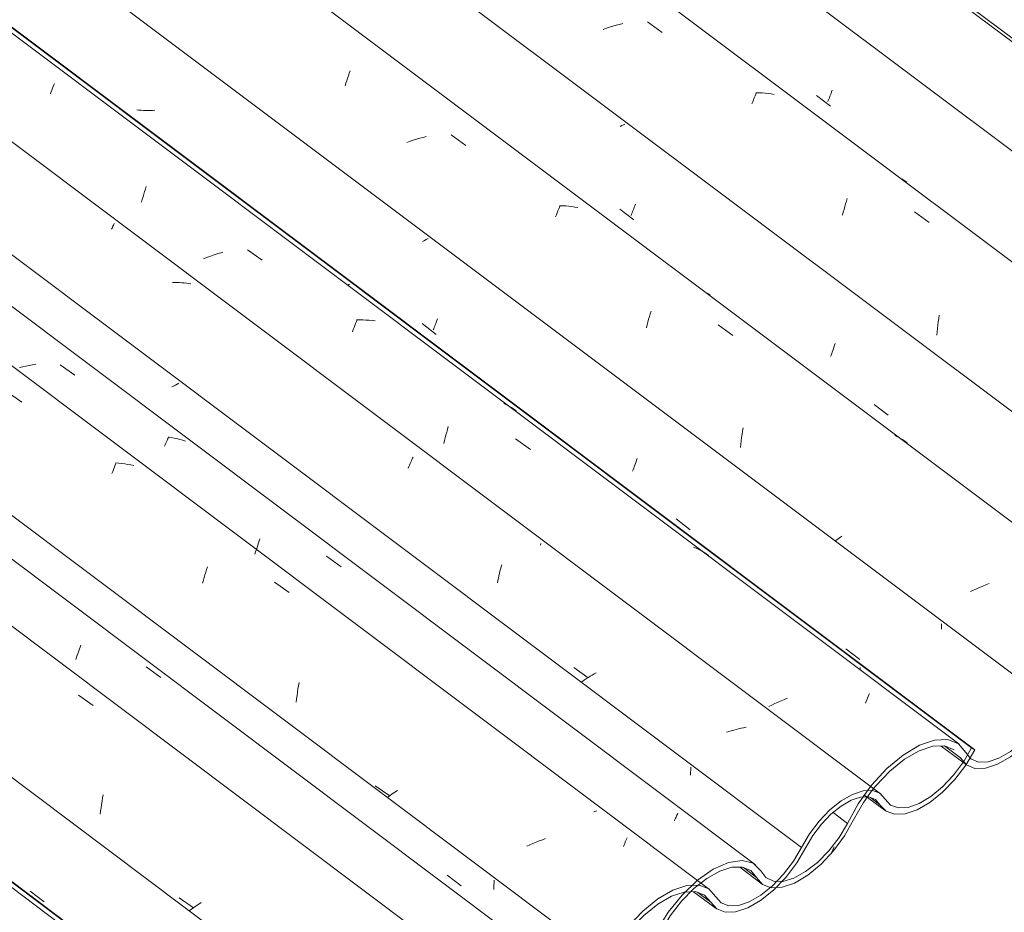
# Model space of a CAD drawing. Header units: metres. Extents: x -15.1 to 0.1, y 4.4 to 14.1.
# Tile 38 of 71: x -6.507 to -5.858, y 7.715 to 8.304. Entities that reach past the tile are written whole.
import ezdxf

# ---------------------------------------------------------------- set-up
doc = ezdxf.new("R2010")
doc.units = ezdxf.units.M
doc.layers.add('A-GLAZ-CWMG', color=7, linetype='Continuous', lineweight=5)
doc.layers.add('A-ROOF-OTLN', color=7, linetype='Continuous', lineweight=5)
pattern_1 = [(35.687, (-7.777, 10.054), (0.23241475, 0.22210937), [0.0118, -0.2028, 0.0118, -1.347]), (35.687, (-7.777, 10.054), (0.23241475, 0.22210937), [-0.22641, -0.2028, 0.0118, -0.41741, -0.71536]), (35.687, (-7.777, 10.054), (0.23241475, 0.22210937), [-0.85843, 0.0118, -0.2028, 0.0118, -0.48895]), (35.687, (-7.777, 10.054), (0.23241475, 0.22210937), [-1.085, -0.13127, 0.0118, -0.34588]), (137.177, (-7.69, 10.144), (-0.1665248, 0.04396), [0.00654, -0.11229, 0.00654, -0.74603]), (137.177, (-7.69, 10.144), (-0.1665248, 0.04396), [-0.12536, -0.11229, 0.00654, -0.23112, -0.39609]), (137.177, (-7.69, 10.144), (-0.1665248, 0.04396), [-0.47531, 0.00654, -0.11229, 0.00654, -0.27073]), (137.177, (-7.69, 10.144), (-0.1665248, 0.04396), [-0.60067, -0.07268, 0.00654, -0.19151]), (247.064, (-7.661, 10.275), (-0.06588675, -0.266069), [0.0123, -0.21134, 0.0123, -1.404]), (247.064, (-7.661, 10.275), (-0.06588675, -0.266069), [-0.23595, -0.21134, 0.0123, -0.43499, -0.74548]), (247.064, (-7.661, 10.275), (-0.06588675, -0.266069), [-0.89458, 0.0123, -0.21134, 0.0123, -0.50954]), (247.064, (-7.661, 10.275), (-0.06588675, -0.266069), [-1.131, -0.1368, 0.0123, -0.36044])]

# ---------------------------------------------------------------- blocks, each defined once
blk = doc.blocks.new('Rectangular Mullion - Telha Fibrocimento - Ondulada-1909083-ISO_01')
at = {"layer": 'A-GLAZ-CWMG'}
for p, q in [((-6.30385, 7.5788), (-9.35826, 9.8713)), ((-6.30164, 7.57753), (-9.35797, 9.87147))]:
    blk.add_line(p, q, dxfattribs=at)
blk = doc.blocks.new('FP_29-ISO_01')
at = {"layer": 'A-GLAZ-CWMG'}
blk.add_line((-6.3123, 7.58151), (-9.44478, 9.93261), dxfattribs=at)
blk = doc.blocks.new('FP_30-ISO_01')
at = {"layer": 'A-GLAZ-CWMG', "color": 9, "true_color": 0xc0c0c0}
blk.add_line((-6.50028, 7.72946), (-6.49106, 7.7224), dxfattribs=at)
blk = doc.blocks.new('FP_31-ISO_01')
at = {"layer": 'A-GLAZ-CWMG'}
blk.add_line((-6.18174, 7.6559), (-9.23143, 9.94487), dxfattribs=at)
at = {"layer": 'A-GLAZ-CWMG', "color": 9, "true_color": 0xc0c0c0}
for p, q in [((-6.46841, 7.8587), (-6.45873, 7.85176)), ((-6.45287, 7.78868), (-6.45251, 7.7908)), ((-6.45251, 7.7908), (-6.45213, 7.79289)), ((-6.45381, 7.78222), (-6.45352, 7.78439)), ((-6.45352, 7.78439), (-6.45321, 7.78655)), ((-6.45321, 7.78655), (-6.45287, 7.78868)), ((-6.45407, 7.78004), (-6.45381, 7.78222)), ((-6.40208, 7.725), (-6.39248, 7.71837)), ((-6.39234, 7.71853), (-6.39392, 7.71742)), ((-6.39072, 7.71963), (-6.39234, 7.71853)), ((-6.38908, 7.72073), (-6.39072, 7.71963)), ((-6.3874, 7.72182), (-6.38908, 7.72073)), ((-6.39392, 7.71742), (-6.39546, 7.71632))]:
    blk.add_line(p, q, dxfattribs=at)
blk = doc.blocks.new('FP_32-ISO_01')
at = {"layer": 'A-GLAZ-CWMG', "color": 9, "true_color": 0xc0c0c0}
for p, q in [((-6.19458, 7.73043), (-6.19449, 7.73194)), ((-6.19449, 7.73194), (-6.19444, 7.73346)), ((-6.19444, 7.73346), (-6.1944, 7.73498)), ((-6.1944, 7.73498), (-6.19439, 7.7365))]:
    blk.add_line(p, q, dxfattribs=at)
blk = doc.blocks.new('FP_33-ISO_01')
at = {"layer": 'A-GLAZ-CWMG'}
blk.add_line((-6.05228, 7.7305), (-9.10193, 10.01943), dxfattribs=at)
at = {"layer": 'A-GLAZ-CWMG', "color": 9, "true_color": 0xc0c0c0}
for p, q in [((-6.51536, 8.0587), (-6.50566, 8.05182)), ((-6.44438, 8.00972), (-6.44393, 8.01082)), ((-6.44393, 8.01082), (-6.44349, 8.01187)), ((-6.44187, 8.01157), (-6.44392, 8.01171)), ((-6.43985, 8.01137), (-6.44187, 8.01157)), ((-6.43785, 8.01111), (-6.43985, 8.01137)), ((-6.43587, 8.0108), (-6.43785, 8.01111)), ((-6.43392, 8.01044), (-6.43587, 8.0108)), ((-6.44633, 8.00484), (-6.44583, 8.00613)), ((-6.44583, 8.00613), (-6.44533, 8.00738)), ((-6.44533, 8.00738), (-6.44485, 8.00857)), ((-6.44485, 8.00857), (-6.44438, 8.00972)), ((-6.43199, 8.01001), (-6.43392, 8.01044)), ((-6.38498, 7.93797), (-6.38445, 7.93973)), ((-6.38445, 7.93973), (-6.38392, 7.94144)), ((-6.38392, 7.94144), (-6.38339, 7.94312)), ((-6.38652, 7.93249), (-6.38602, 7.93435)), ((-6.38602, 7.93435), (-6.3855, 7.93618)), ((-6.3855, 7.93618), (-6.38498, 7.93797)), ((-6.33918, 7.93315), (-6.3295, 7.92621)), ((-6.32399, 7.86056), (-6.32366, 7.86271)), ((-6.32366, 7.86271), (-6.32331, 7.86483)), ((-6.32331, 7.86483), (-6.32294, 7.86694)), ((-6.32482, 7.85403), (-6.32457, 7.85622)), ((-6.32457, 7.85622), (-6.32429, 7.8584)), ((-6.32429, 7.8584), (-6.32399, 7.86056)), ((-6.27275, 7.79891), (-6.26317, 7.79228)), ((-6.26321, 7.7923), (-6.26483, 7.79115)), ((-6.26156, 7.79345), (-6.26321, 7.7923)), ((-6.25986, 7.79459), (-6.26156, 7.79345)), ((-6.25814, 7.79573), (-6.25986, 7.79459)), ((-6.16037, 7.76398), (-6.16249, 7.76323)), ((-6.10707, 7.76361), (-6.10672, 7.76443)), ((-6.17082, 7.75986), (-6.17286, 7.75894)), ((-6.16876, 7.76075), (-6.17082, 7.75986)), ((-6.16669, 7.76161), (-6.16876, 7.76075)), ((-6.16459, 7.76244), (-6.16669, 7.76161)), ((-6.16249, 7.76323), (-6.16459, 7.76244)), ((-6.10914, 7.75874), (-6.10869, 7.75982)), ((-6.10869, 7.75982), (-6.10826, 7.76084)), ((-6.10826, 7.76084), (-6.10784, 7.76182)), ((-6.10784, 7.76182), (-6.10745, 7.76274)), ((-6.10745, 7.76274), (-6.10707, 7.76361))]:
    blk.add_line(p, q, dxfattribs=at)
blk = doc.blocks.new('FP_34-ISO_01')
at = {"layer": 'A-GLAZ-CWMG', "color": 9, "true_color": 0xc0c0c0}
for p, q in [((-6.40447, 8.06306), (-6.40567, 8.06243)), ((-6.40328, 8.0637), (-6.40447, 8.06306)), ((-6.40212, 8.06433), (-6.40328, 8.0637)), ((-6.40567, 8.06243), (-6.4069, 8.06181)), ((-6.06473, 7.80934), (-6.0647, 7.81108)), ((-6.06486, 7.80587), (-6.06478, 7.8076)), ((-6.06478, 7.8076), (-6.06473, 7.80934))]:
    blk.add_line(p, q, dxfattribs=at)
blk = doc.blocks.new('FP_35-ISO_01')
at = {"layer": 'A-GLAZ-CWMG'}
blk.add_line((-5.93971, 7.79363), (-8.99066, 10.08354), dxfattribs=at)
at = {"layer": 'A-GLAZ-CWMG', "color": 9, "true_color": 0xc0c0c0}
for p, q in [((-6.4466, 8.16593), (-6.44627, 8.16663)), ((-6.44627, 8.16663), (-6.44596, 8.16729)), ((-6.44596, 8.16729), (-6.44566, 8.16791)), ((-6.44566, 8.16791), (-6.44538, 8.1685)), ((-6.44538, 8.1685), (-6.44512, 8.16904)), ((-6.44512, 8.16904), (-6.44487, 8.16954)), ((-6.40489, 8.1308), (-6.40647, 8.13079)), ((-6.40332, 8.13077), (-6.40489, 8.1308)), ((-6.40177, 8.1307), (-6.40332, 8.13077)), ((-6.40022, 8.13058), (-6.40177, 8.1307)), ((-6.39869, 8.13043), (-6.40022, 8.13058)), ((-6.39718, 8.13024), (-6.39869, 8.13043)), ((-6.39568, 8.13), (-6.39718, 8.13024)), ((-6.3942, 8.12972), (-6.39568, 8.13)), ((-6.2501, 8.01033), (-6.2497, 8.0113)), ((-6.2497, 8.0113), (-6.2493, 8.01223)), ((-6.2493, 8.01223), (-6.24891, 8.01313)), ((-6.24891, 8.01313), (-6.24853, 8.01399)), ((-6.24853, 8.01399), (-6.24816, 8.01481)), ((-6.24816, 8.01481), (-6.2478, 8.01559)), ((-6.25094, 8.00828), (-6.25052, 8.00932)), ((-6.25052, 8.00932), (-6.2501, 8.01033)), ((-6.19084, 7.93879), (-6.19047, 7.94027)), ((-6.19047, 7.94027), (-6.19009, 7.94173)), ((-6.19009, 7.94173), (-6.18969, 7.94317)), ((-6.18969, 7.94317), (-6.18929, 7.94458)), ((-6.1922, 7.93265), (-6.19188, 7.93421)), ((-6.19188, 7.93421), (-6.19155, 7.93576)), ((-6.19155, 7.93576), (-6.1912, 7.93728)), ((-6.1912, 7.93728), (-6.19084, 7.93879)), ((-6.14189, 7.87694), (-6.13238, 7.87012)), ((-6.13585, 7.8679), (-6.13702, 7.8671)), ((-6.13465, 7.86871), (-6.13585, 7.8679)), ((-6.13343, 7.86951), (-6.13465, 7.86871)), ((-6.13219, 7.8703), (-6.13343, 7.86951)), ((-6.13092, 7.87109), (-6.13219, 7.8703)), ((-6.12963, 7.87188), (-6.13092, 7.87109)), ((-6.12831, 7.87265), (-6.12963, 7.87188)), ((-6.12698, 7.87342), (-6.12831, 7.87265)), ((-6.03637, 7.83556), (-6.03799, 7.8351)), ((-6.03475, 7.83599), (-6.03637, 7.83556)), ((-6.03313, 7.83639), (-6.03475, 7.83599)), ((-6.0315, 7.83676), (-6.03313, 7.83639)), ((-6.02988, 7.8371), (-6.0315, 7.83676)), ((-6.02825, 7.8374), (-6.02988, 7.8371)), ((-6.0396, 7.83461), (-6.04121, 7.8341)), ((-6.03799, 7.8351), (-6.0396, 7.83461))]:
    blk.add_line(p, q, dxfattribs=at)
blk = doc.blocks.new('FP_36-ISO_01')
at = {"layer": 'A-GLAZ-CWMG', "color": 9, "true_color": 0xc0c0c0}
for p, q in [((-6.28971, 8.12955), (-6.29076, 8.12897)), ((-5.95294, 7.87526), (-5.95294, 7.87678))]:
    blk.add_line(p, q, dxfattribs=at)
blk = doc.blocks.new('FP_37-ISO_01')
at = {"layer": 'A-GLAZ-CWMG'}
blk.add_line((-5.95051, 7.79295), (-5.93655, 7.78248), dxfattribs=at)
blk = doc.blocks.new('FP_38-ISO_01')
at = {"layer": 'A-GLAZ-CWMG'}
blk.add_line((-6.0628, 7.72902), (-6.04797, 7.7179), dxfattribs=at)
blk = doc.blocks.new('Rectangular Mullion - Telha Fibrocimento - Ondulada-V20-ISO_01')
at = {"layer": 'A-GLAZ-CWMG', "true_color": 0xc0c0c0}
h = blk.add_hatch(dxfattribs=at)
h.set_pattern_fill('FP_2', color=9, style=0, pattern_type=2)
h.set_pattern_definition(pattern_1)
h.paths.add_polyline_path([(-6.66227, 7.35182), (-6.65129, 7.3599), (-6.64202, 7.36918), (-6.63482, 7.37829), (-6.62103, 7.40006), (-6.61205, 7.41034), (-6.60367, 7.41766), (-6.59724, 7.42212), (-6.58797, 7.42599), (-6.58161, 7.42704), (-6.57535, 7.42557), (-6.56624, 7.41766), (-6.56116, 7.41655), (-6.55743, 7.42043), (-6.56376, 7.42202), (-6.57277, 7.42983), (-6.57989, 7.43123), (-6.58797, 7.42982), (-6.59834, 7.42476), (-6.60908, 7.41659), (-6.61745, 7.40824), (-6.62645, 7.3964), (-6.63917, 7.37653), (-6.64516, 7.36918), (-6.65334, 7.36144), (-6.6618, 7.3552)])
h.paths.add_polyline_path([(-6.5578, 7.41649), (-6.55009, 7.41817), (-6.54191, 7.42198), (-6.53139, 7.42975), (-6.52204, 7.43907), (-6.51477, 7.44823), (-6.49842, 7.47343), (-6.49261, 7.48027), (-6.48423, 7.4882), (-6.4758, 7.49426), (-6.4689, 7.49791), (-6.46194, 7.50012), (-6.45422, 7.49994), (-6.4493, 7.49781), (-6.44164, 7.48886), (-6.4365, 7.48687), (-6.43428, 7.48886), (-6.43227, 7.49094), (-6.43514, 7.49128), (-6.43955, 7.49351), (-6.44379, 7.49888), (-6.44826, 7.50294), (-6.45525, 7.5047), (-6.46529, 7.50282), (-6.4758, 7.49768), (-6.48595, 7.49021), (-6.49469, 7.48185), (-6.50433, 7.46966), (-6.51764, 7.44823), (-6.52721, 7.43713), (-6.53342, 7.43127), (-6.54236, 7.42514), (-6.55142, 7.42143), (-6.55418, 7.42067), (-6.55743, 7.41687)])
h.paths.add_polyline_path([(-6.43287, 7.48677), (-6.42784, 7.48726), (-6.4187, 7.49087), (-6.41183, 7.49494), (-6.40191, 7.50339), (-6.39476, 7.51105), (-6.38685, 7.52213), (-6.37509, 7.54287), (-6.36434, 7.55658), (-6.35546, 7.56539), (-6.34572, 7.57275), (-6.33746, 7.57729), (-6.32819, 7.57997), (-6.32111, 7.57994), (-6.31534, 7.57753), (-6.30904, 7.5698), (-6.30645, 7.5743), (-6.31241, 7.58159), (-6.31939, 7.58441), (-6.3293, 7.58367), (-6.33846, 7.58044), (-6.34996, 7.57332), (-6.36025, 7.56458), (-6.3712, 7.55225), (-6.37878, 7.5416), (-6.39116, 7.51979), (-6.3979, 7.51105), (-6.40704, 7.50214), (-6.41331, 7.49726), (-6.42133, 7.49293), (-6.42964, 7.49012), (-6.43269, 7.48695)])
h.paths.add_polyline_path([(-6.30171, 7.5653), (-6.29472, 7.56544), (-6.28579, 7.56858), (-6.27811, 7.573), (-6.26837, 7.58111), (-6.25998, 7.59028), (-6.2527, 7.60051), (-6.24118, 7.6201), (-6.23233, 7.63137), (-6.22405, 7.63973), (-6.21363, 7.64756), (-6.2062, 7.65165), (-6.19685, 7.65427), (-6.19187, 7.6548), (-6.18803, 7.65847), (-6.18866, 7.65871), (-6.19685, 7.65841), (-6.20729, 7.65464), (-6.21617, 7.64948), (-6.2262, 7.64136), (-6.23747, 7.62904), (-6.24513, 7.61846), (-6.2581, 7.59678), (-6.263, 7.59028), (-6.27036, 7.58261), (-6.27982, 7.57541), (-6.28672, 7.57169), (-6.29298, 7.56966), (-6.29956, 7.56966), (-6.30517, 7.57161), (-6.30726, 7.56763), (-6.30385, 7.5662)])
h.paths.add_polyline_path([(-6.17143, 7.64059), (-6.16447, 7.64082), (-6.15561, 7.64398), (-6.14796, 7.64841), (-6.13826, 7.6565), (-6.12916, 7.66661), (-6.1224, 7.67623), (-6.11113, 7.69522), (-6.10233, 7.70635), (-6.09336, 7.71519), (-6.08638, 7.72079), (-6.07652, 7.72627), (-6.06728, 7.7298), (-6.0638, 7.73313), (-6.06728, 7.733), (-6.07652, 7.72991), (-6.08873, 7.72231), (-6.09631, 7.7162), (-6.10761, 7.70388), (-6.11533, 7.69319), (-6.12639, 7.67428), (-6.13315, 7.66539), (-6.14025, 7.65799), (-6.14803, 7.65175), (-6.15652, 7.64709), (-6.16278, 7.64502), (-6.16952, 7.64502), (-6.17406, 7.64683), (-6.18255, 7.65634), (-6.18565, 7.65729), (-6.18935, 7.65381), (-6.18503, 7.65212), (-6.17701, 7.64279), (-6.172, 7.64082)])
h.paths.add_polyline_path([(-6.04204, 7.71549), (-6.0351, 7.71573), (-6.02616, 7.71895), (-6.01736, 7.72431), (-6.00888, 7.73143), (-6.00041, 7.74068), (-5.9942, 7.7491), (-5.98295, 7.76772), (-5.97667, 7.77547), (-5.9708, 7.78124), (-5.96549, 7.78549), (-5.95788, 7.78961), (-5.95278, 7.79131), (-5.95108, 7.7914), (-5.94804, 7.79563), (-5.95108, 7.79552), (-5.95898, 7.79265), (-5.96687, 7.78778), (-5.97301, 7.78285), (-5.98117, 7.77406), (-5.98704, 7.76608), (-5.99788, 7.748), (-6.00601, 7.73796), (-6.01086, 7.73292), (-6.01872, 7.72664), (-6.02718, 7.72201), (-6.03331, 7.71996), (-6.04021, 7.71996), (-6.045, 7.72207), (-6.05275, 7.73082), (-6.05995, 7.73315), (-6.06468, 7.72895), (-6.06163, 7.72907), (-6.05568, 7.72679), (-6.04762, 7.71764)])
h.paths.add_polyline_path([(-5.93036, 7.78002), (-5.92342, 7.78034), (-5.91418, 7.78378), (-5.90646, 7.78838), (-5.89677, 7.79658), (-5.88843, 7.8058), (-5.88206, 7.81462), (-5.87736, 7.82249), (-5.87957, 7.82376), (-5.88644, 7.81245), (-5.89404, 7.803), (-5.89872, 7.79805), (-5.90711, 7.79132), (-5.91553, 7.78667), (-5.92143, 7.78461), (-5.92884, 7.78461), (-5.93347, 7.7866), (-5.94127, 7.79434), (-5.94512, 7.79548), (-5.94809, 7.79148), (-5.94684, 7.79131), (-5.94269, 7.78949), (-5.93542, 7.78187), (-5.93298, 7.78098)])
at = {"layer": 'A-GLAZ-CWMG'}
for p, q in [((-5.87957, 7.82376), (-8.93398, 10.11626)), ((-5.87736, 7.82249), (-8.93369, 10.11643)), ((-5.99168, 7.75821), (-9.04671, 10.05118)), ((-6.12104, 7.68343), (-9.17614, 9.97645)), ((-6.25109, 7.60817), (-9.30633, 9.90129)), ((-5.87957, 7.82376), (-5.88474, 7.81476)), ((-5.87736, 7.82249), (-5.87957, 7.82376)), ((-5.93994, 7.78636), (-5.94623, 7.79108)), ((-6.05152, 7.72207), (-6.06002, 7.72845))]:
    blk.add_line(p, q, dxfattribs=at)
for points in [[(-5.93994, 7.78636, 0), (-5.93597, 7.78207, 0), (-5.93036, 7.78002, 0), (-5.92342, 7.78034, 0), (-5.91553, 7.783, 0), (-5.90711, 7.78786, 0), (-5.89864, 7.79465, 0), (-5.89057, 7.803, 0), (-5.88335, 7.81245, 0), (-5.87736, 7.82249, 0)], [(-5.88488, 7.81454, 0), (-5.89139, 7.8058, 0), (-5.89872, 7.79805, 0), (-5.90646, 7.79171, 0), (-5.91418, 7.78714, 0), (-5.92143, 7.78461, 0), (-5.92782, 7.78424, 0), (-5.93298, 7.78608, 0), (-5.93662, 7.79, 0)], [(-5.93662, 7.79, 0), (-5.94006, 7.79388, 0), (-5.94497, 7.79575, 0), (-5.95108, 7.79552, 0), (-5.95805, 7.79319, 0), (-5.96549, 7.7889, 0), (-5.97298, 7.78288, 0), (-5.9801, 7.77547, 0), (-5.98645, 7.76709, 0), (-5.99168, 7.75821, 0)], [(-5.98889, 7.7581, 0), (-5.98424, 7.76601, 0), (-5.97859, 7.77347, 0), (-5.97226, 7.78007, 0), (-5.9656, 7.78543, 0), (-5.95898, 7.78925, 0), (-5.95278, 7.79131, 0), (-5.94735, 7.79151, 0), (-5.94299, 7.78983, 0), (-5.93994, 7.78636, 0)], [(-6.05152, 7.72207, 0), (-6.04762, 7.71764, 0), (-6.04204, 7.71549, 0), (-6.0351, 7.71573, 0), (-6.02718, 7.71836, 0), (-6.01872, 7.72323, 0), (-6.0102, 7.73006, 0), (-6.00209, 7.73847, 0), (-5.99485, 7.748, 0), (-5.98889, 7.7581, 0)], [(-5.99168, 7.75821, 0), (-5.99705, 7.7491, 0), (-6.00356, 7.74051, 0), (-6.01086, 7.73292, 0), (-6.01854, 7.72675, 0), (-6.02616, 7.72235, 0), (-6.03331, 7.71996, 0), (-6.03957, 7.71972, 0), (-6.04461, 7.72164, 0), (-6.04814, 7.72561, 0)], [(-6.04814, 7.72561, 0), (-6.05268, 7.73079, 0), (-6.05918, 7.7333, 0), (-6.06728, 7.733, 0), (-6.07652, 7.72991, 0), (-6.08638, 7.7242, 0), (-6.09631, 7.7162, 0), (-6.10574, 7.70635, 0), (-6.11414, 7.69522, 0), (-6.12104, 7.68343, 0)], [(-6.11818, 7.68345, 0), (-6.11187, 7.69423, 0), (-6.1042, 7.70441, 0), (-6.09558, 7.71341, 0), (-6.08651, 7.72072, 0), (-6.07749, 7.72595, 0), (-6.06904, 7.72878, 0), (-6.06163, 7.72907, 0), (-6.05568, 7.72679, 0), (-6.05152, 7.72207, 0)]]:
    blk.add_polyline3d(points, dxfattribs=at)
for name in ['FP_35-ISO_01', 'FP_36-ISO_01', 'FP_33-ISO_01', 'FP_34-ISO_01', 'FP_31-ISO_01', 'FP_29-ISO_01', 'FP_32-ISO_01', 'FP_30-ISO_01', 'FP_37-ISO_01', 'FP_38-ISO_01']:
    blk.add_blockref(name, (0, 0), dxfattribs=at)
blk = doc.blocks.new('FP_41-ISO_01')
at = {"layer": 'A-GLAZ-CWMG'}
blk.add_line((-5.89957, 7.82504), (-5.883, 7.8126), dxfattribs=at)
blk = doc.blocks.new('FP_42-ISO_01')
at = {"layer": 'A-GLAZ-CWMG'}
blk.add_line((-6.03243, 7.74512), (-6.01766, 7.73403), dxfattribs=at)
blk = doc.blocks.new('FP_44-ISO_01')
at = {"layer": 'A-GLAZ-CWMG'}
blk.add_line((-6.1464, 7.67352), (-9.19794, 9.96387), dxfattribs=at)
at = {"layer": 'A-GLAZ-CWMG', "color": 9, "true_color": 0xc0c0c0}
for p, q in [((-6.46868, 7.8864), (-6.46821, 7.88774)), ((-6.46821, 7.88774), (-6.46774, 7.88904)), ((-6.46774, 7.88904), (-6.46727, 7.8903)), ((-6.46727, 7.8903), (-6.4668, 7.89153)), ((-6.4701, 7.88218), (-6.46963, 7.88362)), ((-6.46963, 7.88362), (-6.46916, 7.88503)), ((-6.46916, 7.88503), (-6.46868, 7.8864)), ((-6.42365, 7.87735), (-6.41406, 7.87032))]:
    blk.add_line(p, q, dxfattribs=at)
blk = doc.blocks.new('FP_45-ISO_01')
at = {"layer": 'A-GLAZ-CWMG', "color": 9, "true_color": 0xc0c0c0}
blk.add_line((-6.2253, 7.74001), (-6.21608, 7.73297), dxfattribs=at)
blk = doc.blocks.new('FP_46-ISO_01')
at = {"layer": 'A-GLAZ-CWMG'}
blk.add_line((-6.02202, 7.74681), (-9.07244, 10.03632), dxfattribs=at)
at = {"layer": 'A-GLAZ-CWMG', "color": 9, "true_color": 0xc0c0c0}
for p, q in [((-6.50302, 8.07562), (-6.50517, 8.07512)), ((-6.50086, 8.07607), (-6.50302, 8.07562)), ((-6.4987, 8.07647), (-6.50086, 8.07607)), ((-6.49655, 8.07683), (-6.4987, 8.07647)), ((-6.4804, 8.07651), (-6.47074, 8.06959)), ((-6.50517, 8.07512), (-6.50733, 8.07457)), ((-6.41156, 8.02272), (-6.41114, 8.02373)), ((-6.41114, 8.02373), (-6.41074, 8.02469)), ((-6.41074, 8.02469), (-6.41035, 8.02562)), ((-6.41035, 8.02562), (-6.40997, 8.0265)), ((-6.40997, 8.0265), (-6.4096, 8.02735)), ((-6.4096, 8.02735), (-6.40925, 8.02816)), ((-6.40734, 8.02852), (-6.40932, 8.02882)), ((-6.40925, 8.02816), (-6.40891, 8.02892)), ((-6.40537, 8.02816), (-6.40734, 8.02852)), ((-6.40344, 8.02774), (-6.40537, 8.02816)), ((-6.40153, 8.02726), (-6.40344, 8.02774)), ((-6.39965, 8.02673), (-6.40153, 8.02726)), ((-6.3978, 8.02613), (-6.39965, 8.02673)), ((-6.35017, 7.95752), (-6.34971, 7.95894)), ((-6.34971, 7.95894), (-6.34924, 7.96034)), ((-6.34924, 7.96034), (-6.34877, 7.9617)), ((-6.35201, 7.95151), (-6.35156, 7.95306)), ((-6.35156, 7.95306), (-6.3511, 7.95457)), ((-6.3511, 7.95457), (-6.35064, 7.95606)), ((-6.35064, 7.95606), (-6.35017, 7.95752)), ((-6.30489, 7.95019), (-6.29524, 7.94321)), ((-6.12655, 7.78236), (-6.12868, 7.78165)), ((-6.0751, 7.77659), (-6.07475, 7.77739)), ((-6.07475, 7.77739), (-6.07442, 7.77814)), ((-6.07442, 7.77814), (-6.0741, 7.77886)), ((-6.0741, 7.77886), (-6.0738, 7.77953)), ((-6.0738, 7.77953), (-6.07352, 7.78017)), ((-6.07352, 7.78017), (-6.07326, 7.78076)), ((-6.07546, 7.77575), (-6.0751, 7.77659))]:
    blk.add_line(p, q, dxfattribs=at)
blk = doc.blocks.new('FP_48-ISO_01')
at = {"layer": 'A-GLAZ-CWMG'}
blk.add_line((-5.88802, 7.82646), (-9.0205, 10.17757), dxfattribs=at)
at = {"layer": 'A-GLAZ-CWMG', "color": 9, "true_color": 0xc0c0c0}
for p, q in [((-6.48638, 8.25641), (-6.4859, 8.25761)), ((-6.4859, 8.25761), (-6.48544, 8.25877)), ((-6.48544, 8.25877), (-6.48498, 8.25988)), ((-6.48498, 8.25988), (-6.48455, 8.26095)), ((-6.48455, 8.26095), (-6.48412, 8.26196)), ((-6.48687, 8.25515), (-6.48638, 8.25641)), ((-6.42422, 8.19229), (-6.42368, 8.19391)), ((-6.42632, 8.18541), (-6.4258, 8.18719)), ((-6.4258, 8.18719), (-6.42528, 8.18892)), ((-6.42528, 8.18892), (-6.42475, 8.19062)), ((-6.42475, 8.19062), (-6.42422, 8.19229)), ((-6.42683, 8.18361), (-6.42632, 8.18541)), ((-6.38391, 8.14717), (-6.38602, 8.14639)), ((-6.38179, 8.14793), (-6.38391, 8.14717)), ((-6.37967, 8.14864), (-6.38179, 8.14793)), ((-6.37753, 8.14932), (-6.37967, 8.14864)), ((-6.37539, 8.14996), (-6.37753, 8.14932)), ((-6.37324, 8.15056), (-6.37539, 8.14996)), ((-6.35689, 8.15218), (-6.34717, 8.14535)), ((-6.28668, 8.10107), (-6.28617, 8.10242)), ((-6.28617, 8.10242), (-6.28567, 8.10373)), ((-6.28567, 8.10373), (-6.28517, 8.105)), ((-6.28517, 8.105), (-6.28469, 8.10622)), ((-6.28304, 8.10604), (-6.28514, 8.106)), ((-6.28096, 8.10602), (-6.28304, 8.10604)), ((-6.2789, 8.10596), (-6.28096, 8.10602)), ((-6.27685, 8.10584), (-6.2789, 8.10596)), ((-6.27482, 8.10567), (-6.27685, 8.10584)), ((-6.27281, 8.10545), (-6.27482, 8.10567)), ((-6.28772, 8.09822), (-6.2872, 8.09967)), ((-6.2872, 8.09967), (-6.28668, 8.10107)), ((-6.18618, 8.05014), (-6.18785, 8.05102)), ((-6.18454, 8.0492), (-6.18618, 8.05014)), ((-6.18293, 8.04821), (-6.18454, 8.0492)), ((-6.18137, 8.04717), (-6.18293, 8.04821)), ((-6.17984, 8.04607), (-6.18137, 8.04717)), ((-6.22662, 8.02832), (-6.22613, 8.03021)), ((-6.22613, 8.03021), (-6.22563, 8.03206)), ((-6.22563, 8.03206), (-6.22512, 8.03387)), ((-6.22512, 8.03387), (-6.2246, 8.03565)), ((-6.22758, 8.02447), (-6.22711, 8.02641)), ((-6.22711, 8.02641), (-6.22662, 8.02832)), ((-6.18015, 8.02755), (-6.17044, 8.02067)), ((-6.16367, 7.95754), (-6.16351, 7.95863)), ((-6.06115, 7.95542), (-6.06289, 7.95619)), ((-6.05943, 7.95459), (-6.06115, 7.95542)), ((-6.05776, 7.95372), (-6.05943, 7.95459)), ((-6.05611, 7.95279), (-6.05776, 7.95372)), ((-6.05451, 7.9518), (-6.05611, 7.95279)), ((-6.05294, 7.95076), (-6.05451, 7.9518)), ((-6.00507, 7.85485), (-6.00713, 7.85396)), ((-6.003, 7.85572), (-6.00507, 7.85485)), ((-6.00091, 7.85655), (-6.003, 7.85572)), ((-5.94912, 7.85443), (-5.94865, 7.8556)), ((-5.94865, 7.8556), (-5.94819, 7.85672)), ((-5.94819, 7.85672), (-5.94775, 7.85779)), ((-5.94775, 7.85779), (-5.94733, 7.85882)), ((-5.94733, 7.85882), (-5.94692, 7.85979)), ((-6.0112, 7.8521), (-6.0132, 7.85113)), ((-6.00917, 7.85305), (-6.0112, 7.8521)), ((-6.00713, 7.85396), (-6.00917, 7.85305)), ((-5.9496, 7.85321), (-5.94912, 7.85443))]:
    blk.add_line(p, q, dxfattribs=at)
blk = doc.blocks.new('FP_49-ISO_01')
at = {"layer": 'A-GLAZ-CWMG', "color": 9, "true_color": 0xc0c0c0}
for p, q in [((-6.4285, 8.24436), (-6.42997, 8.24451)), ((-6.42703, 8.24425), (-6.4285, 8.24436)), ((-6.42554, 8.24416), (-6.42703, 8.24425)), ((-6.42404, 8.24412), (-6.42554, 8.24416)), ((-6.42254, 8.2441), (-6.42404, 8.24412)), ((-6.42103, 8.24411), (-6.42254, 8.2441)), ((-6.41952, 8.24416), (-6.42103, 8.24411)), ((-6.418, 8.24423), (-6.41952, 8.24416)), ((-6.24029, 8.15837), (-6.24151, 8.15772)), ((-6.23908, 8.15902), (-6.24029, 8.15837)), ((-6.2379, 8.15967), (-6.23908, 8.15902)), ((-6.24186, 8.10356), (-6.23265, 8.09647)), ((-6.23385, 8.10101), (-6.23351, 8.10187)), ((-6.23351, 8.10187), (-6.23315, 8.10277)), ((-6.23315, 8.10277), (-6.23279, 8.1037)), ((-6.23279, 8.1037), (-6.23242, 8.10466)), ((-6.23242, 8.10466), (-6.23205, 8.10565)), ((-6.23205, 8.10565), (-6.23167, 8.10668)), ((-6.23453, 8.09939), (-6.2342, 8.10018)), ((-6.2342, 8.10018), (-6.23385, 8.10101)), ((-6.10154, 8.01025), (-6.10117, 8.01133)), ((-6.10117, 8.01133), (-6.10079, 8.01244)), ((-6.10079, 8.01244), (-6.10041, 8.01358)), ((-6.10041, 8.01358), (-6.10004, 8.01475)), ((-6.10303, 8.00622), (-6.10267, 8.00718)), ((-6.10267, 8.00718), (-6.1023, 8.00817)), ((-6.1023, 8.00817), (-6.10192, 8.00919)), ((-6.10192, 8.00919), (-6.10154, 8.01025)), ((-6.07425, 7.97478), (-6.06503, 7.96771)), ((-5.89937, 7.90201), (-5.89934, 7.90318)), ((-5.89934, 7.90318), (-5.89932, 7.90436)), ((-5.89932, 7.90436), (-5.89931, 7.90554)), ((-5.96243, 7.88915), (-5.9532, 7.8821))]:
    blk.add_line(p, q, dxfattribs=at)
blk = doc.blocks.new('FP_50-ISO_01')
at = {"layer": 'A-GLAZ-CWMG'}
blk.add_line((-5.75746, 7.90086), (-8.80715, 10.18983), dxfattribs=at)
at = {"layer": 'A-GLAZ-CWMG', "color": 9, "true_color": 0xc0c0c0}
for p, q in [((-6.29202, 8.26206), (-6.29149, 8.26377)), ((-6.29149, 8.26377), (-6.29095, 8.26544)), ((-6.29095, 8.26544), (-6.29041, 8.26707)), ((-6.29041, 8.26707), (-6.28987, 8.26866)), ((-6.28987, 8.26866), (-6.28933, 8.2702)), ((-6.29255, 8.26031), (-6.29202, 8.26206)), ((-6.24553, 8.22521), (-6.24767, 8.22455)), ((-6.24338, 8.22583), (-6.24553, 8.22521)), ((-6.24123, 8.2264), (-6.24338, 8.22583)), ((-6.23907, 8.22693), (-6.24123, 8.2264)), ((-6.22275, 8.228), (-6.21305, 8.22113)), ((-6.2498, 8.22385), (-6.25192, 8.22312)), ((-6.24767, 8.22455), (-6.2498, 8.22385)), ((-6.15175, 8.17921), (-6.15128, 8.18038)), ((-6.15128, 8.18038), (-6.15081, 8.18151)), ((-6.14918, 8.18127), (-6.15125, 8.18133)), ((-6.14713, 8.18115), (-6.14918, 8.18127)), ((-6.14509, 8.18098), (-6.14713, 8.18115)), ((-6.14308, 8.18076), (-6.14509, 8.18098)), ((-6.14109, 8.18048), (-6.14308, 8.18076)), ((-6.13912, 8.18015), (-6.14109, 8.18048)), ((-6.15378, 8.17402), (-6.15326, 8.17539)), ((-6.15326, 8.17539), (-6.15275, 8.17671)), ((-6.15275, 8.17671), (-6.15225, 8.17798)), ((-6.15225, 8.17798), (-6.15175, 8.17921)), ((-6.05337, 8.1234), (-6.05496, 8.12441)), ((-6.05181, 8.12234), (-6.05337, 8.1234)), ((-6.09249, 8.10643), (-6.09197, 8.10824)), ((-6.09197, 8.10824), (-6.09144, 8.11001)), ((-6.09144, 8.11001), (-6.09091, 8.11175)), ((-6.09399, 8.10079), (-6.0935, 8.1027)), ((-6.0935, 8.1027), (-6.093, 8.10458)), ((-6.093, 8.10458), (-6.09249, 8.10643)), ((-6.04657, 8.10274), (-6.03689, 8.09583)), ((-6.0312, 8.02842), (-6.03091, 8.03059)), ((-6.03091, 8.03059), (-6.0306, 8.03274)), ((-6.0306, 8.03274), (-6.03026, 8.03488)), ((-6.03191, 8.02183), (-6.0317, 8.02404)), ((-6.0317, 8.02404), (-6.03147, 8.02623)), ((-6.03147, 8.02623), (-6.0312, 8.02842)), ((-5.92844, 8.02904), (-5.93012, 8.02992)), ((-5.92679, 8.02811), (-5.92844, 8.02904)), ((-5.92518, 8.02713), (-5.92679, 8.02811)), ((-5.92361, 8.02609), (-5.92518, 8.02713)), ((-5.92207, 8.02499), (-5.92361, 8.02609)), ((-5.96823, 7.96128), (-5.96974, 7.9602)), ((-5.96669, 7.96236), (-5.96823, 7.96128)), ((-5.96511, 7.96343), (-5.96669, 7.96236)), ((-5.87831, 7.92782), (-5.88032, 7.92686)), ((-5.87628, 7.92875), (-5.87831, 7.92782)), ((-5.87423, 7.92965), (-5.87628, 7.92875)), ((-5.87216, 7.93053), (-5.87423, 7.92965)), ((-5.87007, 7.93137), (-5.87216, 7.93053)), ((-5.86798, 7.93218), (-5.87007, 7.93137))]:
    blk.add_line(p, q, dxfattribs=at)
blk = doc.blocks.new('FP_51-ISO_01')
at = {"layer": 'A-GLAZ-CWMG', "color": 9, "true_color": 0xc0c0c0}
for p, q in [((-6.11015, 8.23412), (-6.11116, 8.23359)), ((-6.10915, 8.23466), (-6.11015, 8.23412)), ((-6.10817, 8.2352), (-6.10915, 8.23466)), ((-6.1023, 8.1793), (-6.10193, 8.18028)), ((-6.10193, 8.18028), (-6.10156, 8.18128)), ((-6.10156, 8.18128), (-6.10119, 8.18232)), ((-6.1114, 8.17906), (-6.10219, 8.17197)), ((-6.10406, 8.17491), (-6.10373, 8.17572)), ((-6.10373, 8.17572), (-6.10338, 8.17657)), ((-6.10338, 8.17657), (-6.10303, 8.17744)), ((-6.10303, 8.17744), (-6.10267, 8.17836)), ((-6.10267, 8.17836), (-6.1023, 8.1793)), ((-5.97028, 8.08814), (-5.9699, 8.08929)), ((-5.9699, 8.08929), (-5.96953, 8.09047)), ((-5.97253, 8.08184), (-5.97216, 8.08281)), ((-5.97216, 8.08281), (-5.97179, 8.08382)), ((-5.97179, 8.08382), (-5.97141, 8.08485)), ((-5.97141, 8.08485), (-5.97104, 8.08592)), ((-5.97104, 8.08592), (-5.97066, 8.08701)), ((-5.97066, 8.08701), (-5.97028, 8.08814)), ((-5.94379, 8.05023), (-5.93457, 8.04316))]:
    blk.add_line(p, q, dxfattribs=at)
blk = doc.blocks.new('FP_52-ISO_01')
at = {"layer": 'A-GLAZ-CWMG'}
blk.add_line((-5.628, 7.97546), (-6.42825, 8.5761), dxfattribs=at)
at = {"layer": 'A-GLAZ-CWMG', "color": 9, "true_color": 0xc0c0c0}
for p, q in [((-6.12031, 8.29831), (-6.12243, 8.29757)), ((-6.11818, 8.29901), (-6.12031, 8.29831)), ((-6.11604, 8.29968), (-6.11818, 8.29901)), ((-6.11389, 8.3003), (-6.11604, 8.29968)), ((-6.11174, 8.30088), (-6.11389, 8.3003)), ((-6.10959, 8.30142), (-6.11174, 8.30088)), ((-6.09325, 8.30251), (-6.08357, 8.29564)), ((-6.02382, 8.24987), (-6.02331, 8.25119)), ((-6.02331, 8.25119), (-6.0228, 8.25247)), ((-6.0228, 8.25247), (-6.02231, 8.25371)), ((-6.02231, 8.25371), (-6.02183, 8.25489)), ((-6.02183, 8.25489), (-6.02136, 8.25602)), ((-6.01973, 8.25578), (-6.0218, 8.25584)), ((-6.01767, 8.25567), (-6.01973, 8.25578)), ((-6.01564, 8.25551), (-6.01767, 8.25567)), ((-6.01362, 8.25529), (-6.01564, 8.25551)), ((-6.01162, 8.25502), (-6.01362, 8.25529)), ((-6.00965, 8.25468), (-6.01162, 8.25502)), ((-6.02435, 8.24849), (-6.02382, 8.24987)), ((-5.9239, 8.19799), (-5.9255, 8.199)), ((-5.92234, 8.19693), (-5.9239, 8.19799)), ((-5.96208, 8.18438), (-5.96155, 8.18612)), ((-5.96364, 8.17891), (-5.96313, 8.18077)), ((-5.96313, 8.18077), (-5.96261, 8.18259)), ((-5.96261, 8.18259), (-5.96208, 8.18438)), ((-5.96462, 8.1751), (-5.96414, 8.17703)), ((-5.96414, 8.17703), (-5.96364, 8.17891)), ((-5.9172, 8.17722), (-5.90753, 8.1703)), ((-5.90124, 8.10693), (-5.90091, 8.10907)), ((-5.90209, 8.1004), (-5.90183, 8.10259)), ((-5.90183, 8.10259), (-5.90155, 8.10477)), ((-5.90155, 8.10477), (-5.90124, 8.10693)), ((-5.90252, 8.09598), (-5.90232, 8.0982)), ((-5.90232, 8.0982), (-5.90209, 8.1004))]:
    blk.add_line(p, q, dxfattribs=at)
blk = doc.blocks.new('FP_53-ISO_01')
at = {"layer": 'A-GLAZ-CWMG', "color": 9, "true_color": 0xc0c0c0}
for p, q in [((-5.97186, 8.25643), (-5.97148, 8.25747)), ((-5.98172, 8.25411), (-5.97251, 8.24701)), ((-5.97438, 8.24997), (-5.97404, 8.25079)), ((-5.97404, 8.25079), (-5.97369, 8.25165)), ((-5.97369, 8.25165), (-5.97333, 8.25254)), ((-5.97333, 8.25254), (-5.97297, 8.25347)), ((-5.97297, 8.25347), (-5.97261, 8.25442)), ((-5.97261, 8.25442), (-5.97224, 8.25541)), ((-5.97224, 8.25541), (-5.97186, 8.25643))]:
    blk.add_line(p, q, dxfattribs=at)
blk = doc.blocks.new('FP_54-ISO_01')
at = {"layer": 'A-GLAZ-CWMG'}
blk.add_line((-5.51543, 8.03859), (-8.56638, 10.32849), dxfattribs=at)
blk = doc.blocks.new('Rectangular Mullion - Telha Fibrocimento - Ondulada-V40-ISO_01')
at = {"layer": 'A-GLAZ-CWMG', "true_color": 0xc0c0c0}
h = blk.add_hatch(dxfattribs=at)
h.set_pattern_fill('FP_2', color=9, style=0, pattern_type=2)
h.set_pattern_definition(pattern_1)
h.paths.add_polyline_path([(-6.23799, 7.59678), (-6.22701, 7.60486), (-6.21774, 7.61414), (-6.21054, 7.62325), (-6.19675, 7.64502), (-6.18776, 7.6553), (-6.17939, 7.66262), (-6.17295, 7.66708), (-6.16369, 7.67095), (-6.15732, 7.672), (-6.15106, 7.67053), (-6.14196, 7.66262), (-6.13688, 7.66151), (-6.13315, 7.66539), (-6.13919, 7.66673), (-6.14849, 7.67479), (-6.15561, 7.67619), (-6.16477, 7.67428), (-6.17295, 7.67051), (-6.1848, 7.66155), (-6.19317, 7.6532), (-6.20217, 7.64136), (-6.21425, 7.62227), (-6.22087, 7.61414), (-6.23034, 7.6055), (-6.23747, 7.60051), (-6.23781, 7.59811)])
h.paths.add_polyline_path([(-6.13351, 7.66145), (-6.12581, 7.66312), (-6.11763, 7.66694), (-6.1071, 7.67471), (-6.09776, 7.68403), (-6.09049, 7.69319), (-6.07414, 7.71839), (-6.06832, 7.72523), (-6.05995, 7.73315), (-6.05152, 7.73922), (-6.04461, 7.74287), (-6.03766, 7.74508), (-6.02993, 7.7449), (-6.02502, 7.74277), (-6.01736, 7.73382), (-6.01222, 7.73183), (-6.01, 7.73382), (-6.00799, 7.7359), (-6.01086, 7.73624), (-6.01514, 7.7383), (-6.01854, 7.74288), (-6.02398, 7.7479), (-6.03097, 7.74965), (-6.041, 7.74778), (-6.05152, 7.74264), (-6.06166, 7.73517), (-6.07041, 7.72681), (-6.07956, 7.71543), (-6.09336, 7.69319), (-6.10087, 7.68403), (-6.10914, 7.67623), (-6.11808, 7.6701), (-6.12714, 7.66639), (-6.1299, 7.66563), (-6.13315, 7.66183)])
h.paths.add_polyline_path([(-6.00859, 7.73173), (-6.00356, 7.73222), (-5.99627, 7.73473), (-5.98645, 7.7408), (-5.97763, 7.74835), (-5.97048, 7.75601), (-5.96327, 7.76584), (-5.95081, 7.78783), (-5.94006, 7.80154), (-5.93117, 7.81035), (-5.92222, 7.81725), (-5.91245, 7.82249), (-5.9039, 7.82493), (-5.89683, 7.8249), (-5.89105, 7.82249), (-5.88475, 7.81476), (-5.88216, 7.81926), (-5.88813, 7.82655), (-5.89511, 7.82937), (-5.90456, 7.82879), (-5.91397, 7.82553), (-5.92691, 7.81725), (-5.93597, 7.80954), (-5.94691, 7.79721), (-5.95575, 7.78424), (-5.96687, 7.76475), (-5.97362, 7.75601), (-5.98295, 7.74695), (-5.98903, 7.74222), (-5.99705, 7.73788), (-6.00536, 7.73508), (-6.00841, 7.73191)])
h.paths.add_polyline_path([(-5.87743, 7.81026), (-5.87044, 7.8104), (-5.86151, 7.81354), (-5.85383, 7.81796), (-5.84409, 7.82607), (-5.8357, 7.83524), (-5.82931, 7.84393), (-5.8169, 7.86506), (-5.80805, 7.87633), (-5.79977, 7.88469), (-5.78935, 7.89252), (-5.78149, 7.89675), (-5.77257, 7.89923), (-5.7661, 7.89918), (-5.76048, 7.89675), (-5.75273, 7.88775), (-5.74715, 7.88555), (-5.74019, 7.88578), (-5.73062, 7.88934), (-5.72367, 7.89337), (-5.71398, 7.90146), (-5.70562, 7.91059), (-5.69926, 7.91923), (-5.68608, 7.9412), (-5.67805, 7.95131), (-5.66986, 7.95952), (-5.65989, 7.96703), (-5.65224, 7.97123), (-5.64476, 7.97374), (-5.6366, 7.97374), (-5.63136, 7.97171), (-5.62334, 7.9626), (-5.61776, 7.96045), (-5.61082, 7.96069), (-5.6029, 7.96332), (-5.59426, 7.96833), (-5.5846, 7.97639), (-5.57626, 7.98547), (-5.56992, 7.99406), (-5.55914, 8.01205), (-5.55175, 8.0211), (-5.54652, 8.0262), (-5.54121, 8.03045), (-5.53377, 8.03451), (-5.5285, 8.03627), (-5.52255, 8.03627), (-5.51871, 8.03479), (-5.51169, 8.02703), (-5.50608, 8.02498), (-5.49914, 8.0253), (-5.49124, 8.02796), (-5.48218, 8.03334), (-5.47209, 8.04196), (-5.46414, 8.05076), (-5.45782, 8.0595), (-5.45308, 8.06745), (-5.45529, 8.06872), (-5.46216, 8.05741), (-5.46976, 8.04796), (-5.47572, 8.04196), (-5.48283, 8.03628), (-5.49124, 8.03163), (-5.49715, 8.02956), (-5.50456, 8.02956), (-5.5087, 8.03103), (-5.51699, 8.0393), (-5.52155, 8.04068), (-5.52754, 8.04023), (-5.5347, 8.03761), (-5.54121, 8.03386), (-5.54869, 8.02784), (-5.55581, 8.02043), (-5.56217, 8.01205), (-5.5736, 7.99296), (-5.58124, 7.98343), (-5.58712, 7.97744), (-5.59444, 7.9716), (-5.6029, 7.96697), (-5.60903, 7.96492), (-5.61592, 7.96492), (-5.62072, 7.96703), (-5.62839, 7.97575), (-5.63582, 7.97822), (-5.64355, 7.97777), (-5.65224, 7.97487), (-5.66441, 7.9673), (-5.67203, 7.96116), (-5.68146, 7.95131), (-5.69044, 7.93919), (-5.70211, 7.91923), (-5.70864, 7.91059), (-5.71596, 7.90295), (-5.72375, 7.89671), (-5.73224, 7.89205), (-5.7385, 7.88998), (-5.74524, 7.88998), (-5.75018, 7.89225), (-5.75782, 7.90112), (-5.76554, 7.90363), (-5.77381, 7.90295), (-5.78192, 7.90023), (-5.79189, 7.89444), (-5.80192, 7.88632), (-5.81275, 7.87458), (-5.82034, 7.86429), (-5.83217, 7.84393), (-5.83872, 7.83524), (-5.84608, 7.82757), (-5.85387, 7.82133), (-5.86243, 7.81665), (-5.8687, 7.81462), (-5.87528, 7.81462), (-5.88089, 7.81657), (-5.88298, 7.81259), (-5.88266, 7.81245)])
at = {"layer": 'A-GLAZ-CWMG'}
for p, q in [((-5.5674, 8.00317), (-8.62243, 10.29614)), ((-5.69676, 7.92839), (-8.75186, 10.22141)), ((-5.82681, 7.85313), (-8.88204, 10.14625)), ((-5.88678, 7.81725), (-5.89731, 7.82515)), ((-5.9613, 7.77406), (-5.97083, 7.78121)), ((-6.02133, 7.73843), (-6.02995, 7.7449))]:
    blk.add_line(p, q, dxfattribs=at)
for points in [[(-5.88678, 7.81725, 0), (-5.88298, 7.81259, 0), (-5.87743, 7.81026, 0), (-5.87044, 7.8104, 0), (-5.86243, 7.81301, 0), (-5.85387, 7.81793, 0), (-5.84524, 7.82487, 0), (-5.83704, 7.83344, 0), (-5.82977, 7.84314, 0), (-5.82383, 7.8534, 0)], [(-5.82681, 7.85313, 0), (-5.83217, 7.84393, 0), (-5.83872, 7.83524, 0), (-5.84608, 7.82757, 0), (-5.85383, 7.82135, 0), (-5.86151, 7.81695, 0), (-5.8687, 7.81462, 0), (-5.87496, 7.81449, 0), (-5.87995, 7.81657, 0), (-5.88338, 7.82074, 0)], [(-5.88338, 7.82074, 0), (-5.88813, 7.82655, 0), (-5.89511, 7.82937, 0), (-5.9039, 7.82902, 0), (-5.91397, 7.82553, 0), (-5.9247, 7.8191, 0), (-5.93542, 7.81014, 0), (-5.9455, 7.79919, 0), (-5.9543, 7.78691, 0), (-5.9613, 7.77406, 0)], [(-5.94504, 7.79586, 0), (-5.94269, 7.79876, 0), (-5.93351, 7.80845, 0), (-5.92382, 7.81632, 0), (-5.91419, 7.82191, 0), (-5.90517, 7.8249, 0), (-5.89731, 7.82509, 0), (-5.89105, 7.82249, 0)], [(-5.95739, 7.77628, 0), (-5.95081, 7.78783, 0), (-5.94504, 7.79586, 0)], [(-6.02133, 7.73843, 0), (-6.01736, 7.73382, 0), (-6.01163, 7.7316, 0), (-6.00445, 7.73191, 0), (-5.99627, 7.73473, 0), (-5.98755, 7.73989, 0), (-5.9788, 7.7471, 0), (-5.97055, 7.75592, 0), (-5.96327, 7.76584, 0), (-5.95739, 7.77628, 0)], [(-5.9613, 7.77406, 0), (-5.96687, 7.76475, 0), (-5.97362, 7.75601, 0), (-5.98115, 7.74835, 0), (-5.98903, 7.74222, 0), (-5.9968, 7.73796, 0), (-6.00401, 7.73583, 0), (-6.01024, 7.73595, 0), (-6.01514, 7.7383, 0), (-6.01842, 7.74277, 0)], [(-6.01842, 7.74277, 0), (-6.02352, 7.74778, 0), (-6.03079, 7.74968, 0), (-6.03976, 7.74834, 0), (-6.04982, 7.74384, 0), (-6.06027, 7.7365, 0), (-6.07041, 7.72681, 0), (-6.07956, 7.71543, 0), (-6.08708, 7.70313, 0)], [(-6.0843, 7.70301, 0), (-6.07819, 7.71315, 0), (-6.07084, 7.72266, 0), (-6.06264, 7.73103, 0), (-6.05407, 7.73779, 0), (-6.04558, 7.74256, 0), (-6.03766, 7.74508, 0), (-6.03073, 7.74522, 0), (-6.02518, 7.74296, 0), (-6.02133, 7.73843, 0)]]:
    blk.add_polyline3d(points, dxfattribs=at)
for name in ['FP_54-ISO_01', 'FP_52-ISO_01', 'FP_53-ISO_01', 'FP_50-ISO_01', 'FP_48-ISO_01', 'FP_51-ISO_01', 'FP_49-ISO_01', 'FP_46-ISO_01', 'FP_44-ISO_01', 'FP_45-ISO_01', 'FP_41-ISO_01', 'FP_42-ISO_01']:
    blk.add_blockref(name, (0, 0), dxfattribs=at)

msp = doc.modelspace()

# ---------------------------------------------------------------- linework, layer by layer
at = {"layer": 'A-ROOF-OTLN'}
msp.add_line((-8.56825, 10.32742), (-5.77881, 8.23379), dxfattribs=at)

# ---------------------------------------------------------------- block references
at = {"layer": 'A-GLAZ-CWMG'}
for name in ['Rectangular Mullion - Telha Fibrocimento - Ondulada-V40-ISO_01', 'Rectangular Mullion - Telha Fibrocimento - Ondulada-V20-ISO_01', 'Rectangular Mullion - Telha Fibrocimento - Ondulada-1909083-ISO_01']:
    msp.add_blockref(name, (0, 0), dxfattribs=at)

doc.saveas('drawing.dxf')
